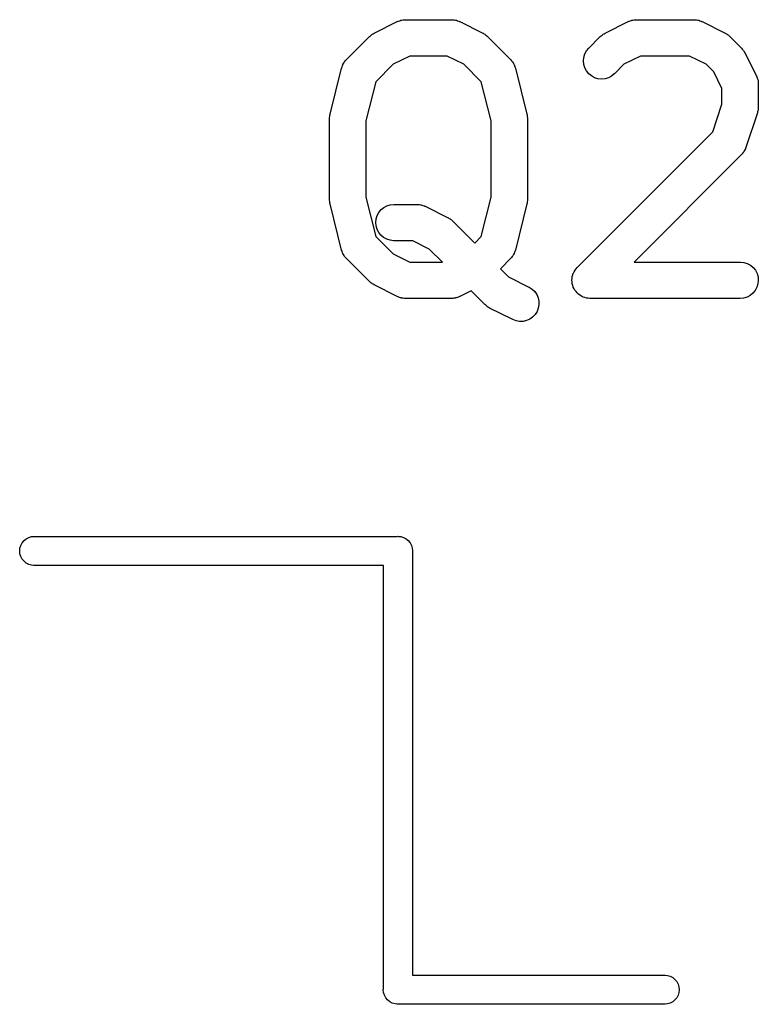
# Model space of a CAD drawing. Extents: x 0.02 to 3.89, y 0.07 to 3.88.
# Tile 37 of 172: x 1.44 to 1.56, y 1.94 to 2.1. Entities that reach past the tile are written whole.
import ezdxf

# ---------------------------------------------------------------- set-up
doc = ezdxf.new("R2010")
doc.units = 0
doc.header["$MEASUREMENT"] = 0
doc.layers.add('BLACK', color=7, linetype='CONTINUOUS')

msp = doc.modelspace()

# ---------------------------------------------------------------- linework, layer by layer
at = {"layer": 'BLACK', "linetype": 'CONTINUOUS'}
for p, q in [((1.49743, 2.09733), (1.50118, 2.0992)), ((1.50118, 2.0992), (1.50122, 2.09922)), ((1.50122, 2.09922), (1.5013, 2.09925)), ((1.5013, 2.09925), (1.50138, 2.09929)), ((1.50138, 2.09929), (1.50157, 2.09935)), ((1.50157, 2.09935), (1.50176, 2.09942)), ((1.50176, 2.09942), (1.50185, 2.09943)), ((1.50185, 2.09943), (1.50193, 2.09946)), ((1.50193, 2.09946), (1.50213, 2.09948)), ((1.50213, 2.09948), (1.50233, 2.09951)), ((1.50233, 2.09951), (1.50242, 2.0995)), ((1.50242, 2.0995), (1.5025, 2.09951)), ((1.5025, 2.09951), (1.51, 2.09951)), ((1.51, 2.09951), (1.51004, 2.09951)), ((1.51004, 2.09951), (1.51013, 2.0995)), ((1.51013, 2.0995), (1.51022, 2.0995)), ((1.51022, 2.0995), (1.51042, 2.09947)), ((1.51042, 2.09947), (1.51062, 2.09945)), ((1.51062, 2.09945), (1.5107, 2.09942)), ((1.5107, 2.09942), (1.51078, 2.09941)), ((1.51078, 2.09941), (1.51097, 2.09933)), ((1.51097, 2.09933), (1.51117, 2.09927)), ((1.51117, 2.09927), (1.51124, 2.09923)), ((1.51124, 2.09923), (1.51132, 2.0992)), ((1.51132, 2.0992), (1.51507, 2.09733)), ((1.53493, 2.09733), (1.53868, 2.0992)), ((1.53868, 2.0992), (1.53871, 2.09922)), ((1.53871, 2.09922), (1.5388, 2.09925)), ((1.5388, 2.09925), (1.53887, 2.09929)), ((1.53887, 2.09929), (1.53907, 2.09935)), ((1.53907, 2.09935), (1.53926, 2.09942)), ((1.53926, 2.09942), (1.53934, 2.09943)), ((1.53934, 2.09943), (1.53942, 2.09946)), ((1.53942, 2.09946), (1.53963, 2.09948)), ((1.53963, 2.09948), (1.53982, 2.09951)), ((1.53982, 2.09951), (1.53991, 2.0995)), ((1.53991, 2.0995), (1.54, 2.09951)), ((1.54, 2.09951), (1.54937, 2.09951)), ((1.54937, 2.09951), (1.54941, 2.09951)), ((1.54941, 2.09951), (1.5495, 2.0995)), ((1.5495, 2.0995), (1.54959, 2.0995)), ((1.54959, 2.0995), (1.54979, 2.09947)), ((1.54979, 2.09947), (1.54999, 2.09945)), ((1.54999, 2.09945), (1.55007, 2.09942)), ((1.55007, 2.09942), (1.55015, 2.09941)), ((1.55015, 2.09941), (1.55034, 2.09933)), ((1.55034, 2.09933), (1.55054, 2.09927)), ((1.55054, 2.09927), (1.55061, 2.09923)), ((1.55061, 2.09923), (1.55069, 2.0992)), ((1.55069, 2.0992), (1.55444, 2.09733)), ((1.49292, 2.09302), (1.49667, 2.09677)), ((1.49667, 2.09677), (1.49669, 2.0968)), ((1.49669, 2.0968), (1.49682, 2.09691)), ((1.49682, 2.09691), (1.49694, 2.09702)), ((1.49694, 2.09702), (1.49705, 2.09708)), ((1.49705, 2.09708), (1.49715, 2.09716)), ((1.49715, 2.09716), (1.49729, 2.09724)), ((1.49729, 2.09724), (1.49743, 2.09733)), ((1.51507, 2.09733), (1.51511, 2.09731)), ((1.51511, 2.09731), (1.51525, 2.09722)), ((1.51525, 2.09722), (1.51539, 2.09714)), ((1.51539, 2.09714), (1.51549, 2.09706)), ((1.51549, 2.09706), (1.51559, 2.09699)), ((1.51559, 2.09699), (1.51571, 2.09688)), ((1.51571, 2.09688), (1.51584, 2.09677)), ((1.51584, 2.09677), (1.51959, 2.09302)), ((1.53229, 2.0949), (1.53416, 2.09677)), ((1.53416, 2.09677), (1.53419, 2.0968)), ((1.53419, 2.0968), (1.53432, 2.09691)), ((1.53432, 2.09691), (1.53444, 2.09702)), ((1.53444, 2.09702), (1.53454, 2.09708)), ((1.53454, 2.09708), (1.53464, 2.09716)), ((1.53464, 2.09716), (1.53479, 2.09724)), ((1.53479, 2.09724), (1.53493, 2.09733)), ((1.55444, 2.09733), (1.55448, 2.09731)), ((1.55448, 2.09731), (1.55462, 2.09722)), ((1.55462, 2.09722), (1.55476, 2.09714)), ((1.55476, 2.09714), (1.55486, 2.09706)), ((1.55486, 2.09706), (1.55496, 2.09699)), ((1.55496, 2.09699), (1.55508, 2.09688)), ((1.55508, 2.09688), (1.55521, 2.09677)), ((1.55521, 2.09677), (1.55708, 2.0949)), ((1.5032, 2.09361), (1.5005, 2.09226)), ((1.5093, 2.09361), (1.5032, 2.09361)), ((1.512, 2.09226), (1.5093, 2.09361)), ((1.53142, 2.09282), (1.53148, 2.09339)), ((1.53148, 2.09339), (1.53165, 2.09395)), ((1.53165, 2.09395), (1.53192, 2.09445)), ((1.53192, 2.09445), (1.53229, 2.0949)), ((1.5407, 2.09361), (1.538, 2.09226)), ((1.54867, 2.09361), (1.5407, 2.09361)), ((1.55137, 2.09226), (1.54867, 2.09361)), ((1.55708, 2.0949), (1.55711, 2.09487)), ((1.55711, 2.09487), (1.55722, 2.09474)), ((1.55722, 2.09474), (1.55733, 2.09462)), ((1.55733, 2.09462), (1.5574, 2.09451)), ((1.5574, 2.09451), (1.55747, 2.09442)), ((1.55747, 2.09442), (1.55755, 2.09427)), ((1.55755, 2.09427), (1.55764, 2.09413)), ((1.55764, 2.09413), (1.55951, 2.09038)), ((1.49215, 2.09169), (1.49222, 2.09188)), ((1.49222, 2.09188), (1.49228, 2.09207)), ((1.49228, 2.09207), (1.49232, 2.09215)), ((1.49232, 2.09215), (1.49235, 2.09223)), ((1.49235, 2.09223), (1.49246, 2.0924)), ((1.49246, 2.0924), (1.49255, 2.09258)), ((1.49255, 2.09258), (1.49261, 2.09265)), ((1.49261, 2.09265), (1.49265, 2.09272)), ((1.49265, 2.09272), (1.49279, 2.09287)), ((1.49279, 2.09287), (1.49292, 2.09302)), ((1.5005, 2.09226), (1.49767, 2.08943)), ((1.51483, 2.08943), (1.512, 2.09226)), ((1.51959, 2.09302), (1.51962, 2.09299)), ((1.51962, 2.09299), (1.51974, 2.09284)), ((1.51974, 2.09284), (1.51988, 2.09269)), ((1.51988, 2.09269), (1.51992, 2.09261)), ((1.51992, 2.09261), (1.51998, 2.09254)), ((1.51998, 2.09254), (1.52007, 2.09237)), ((1.52007, 2.09237), (1.52017, 2.09219)), ((1.52017, 2.09219), (1.5202, 2.09211)), ((1.5202, 2.09211), (1.52024, 2.09203)), ((1.52024, 2.09203), (1.5203, 2.09184)), ((1.5203, 2.09184), (1.52037, 2.09165)), ((1.53148, 2.09225), (1.53142, 2.09282)), ((1.53164, 2.09169), (1.53148, 2.09225)), ((1.538, 2.09226), (1.53646, 2.09072)), ((1.55257, 2.09106), (1.55137, 2.09226)), ((1.49026, 2.08415), (1.49214, 2.09165)), ((1.49214, 2.09165), (1.49215, 2.09169)), ((1.52037, 2.09165), (1.52224, 2.08415)), ((1.53191, 2.09118), (1.53164, 2.09169)), ((1.53227, 2.09074), (1.53191, 2.09118)), ((1.53271, 2.09037), (1.53227, 2.09074)), ((1.53322, 2.09009), (1.53271, 2.09037)), ((1.53598, 2.09033), (1.53547, 2.09007)), ((1.53643, 2.09069), (1.53598, 2.09033)), ((1.53646, 2.09072), (1.53643, 2.09069)), ((1.55392, 2.08836), (1.55257, 2.09106)), ((1.55951, 2.09038), (1.55953, 2.09034)), ((1.55953, 2.09034), (1.55956, 2.09026)), ((1.55956, 2.09026), (1.5596, 2.09019)), ((1.5596, 2.09019), (1.55966, 2.08999)), ((1.49767, 2.08943), (1.49608, 2.08307)), ((1.51642, 2.08307), (1.51483, 2.08943)), ((1.53377, 2.08992), (1.53322, 2.09009)), ((1.53434, 2.08986), (1.53377, 2.08992)), ((1.53492, 2.08991), (1.53434, 2.08986)), ((1.53547, 2.09007), (1.53492, 2.08991)), ((1.55966, 2.08999), (1.55973, 2.0898)), ((1.55973, 2.0898), (1.55974, 2.08972)), ((1.55974, 2.08972), (1.55977, 2.08963)), ((1.55977, 2.08963), (1.55979, 2.08943)), ((1.55979, 2.08943), (1.55982, 2.08923)), ((1.55982, 2.08923), (1.55982, 2.08915)), ((1.55982, 2.08915), (1.55982, 2.08906)), ((1.55982, 2.08906), (1.55982, 2.08531)), ((1.55392, 2.08579), (1.55392, 2.08836)), ((1.55242, 2.08128), (1.55392, 2.08579)), ((1.49018, 2.08358), (1.49021, 2.08382)), ((1.49021, 2.08382), (1.49024, 2.08405)), ((1.49024, 2.08405), (1.49026, 2.0841)), ((1.49026, 2.0841), (1.49026, 2.08415)), ((1.52224, 2.08415), (1.52225, 2.08411)), ((1.52225, 2.08411), (1.52226, 2.08406)), ((1.52226, 2.08406), (1.52227, 2.08401)), ((1.52227, 2.08401), (1.5223, 2.08377)), ((1.5223, 2.08377), (1.52233, 2.08354)), ((1.55967, 2.08438), (1.5578, 2.07875)), ((1.55971, 2.08454), (1.55967, 2.08438)), ((1.55976, 2.0847), (1.55971, 2.08454)), ((1.55977, 2.08482), (1.55976, 2.0847)), ((1.5598, 2.08494), (1.55977, 2.08482)), ((1.55982, 2.08527), (1.5598, 2.08511)), ((1.5598, 2.08511), (1.5598, 2.08494)), ((1.55982, 2.08531), (1.55982, 2.08527)), ((1.49018, 2.08353), (1.49018, 2.08358)), ((1.49018, 2.08348), (1.49018, 2.08353)), ((1.49018, 2.08344), (1.49018, 2.08348)), ((1.49018, 2.07031), (1.49018, 2.08344)), ((1.49608, 2.08307), (1.49608, 2.07068)), ((1.51642, 2.07068), (1.51642, 2.08307)), ((1.52233, 2.08354), (1.52232, 2.08349)), ((1.52232, 2.08349), (1.52233, 2.08344)), ((1.52233, 2.08344), (1.52233, 2.07031)), ((1.53041, 2.05928), (1.55242, 2.08128)), ((1.55708, 2.0776), (1.53963, 2.06014)), ((1.55714, 2.07767), (1.55708, 2.0776)), ((1.5572, 2.07773), (1.55714, 2.07767)), ((1.55732, 2.07789), (1.5572, 2.07773)), ((1.55745, 2.07804), (1.55732, 2.07789)), ((1.55749, 2.07812), (1.55745, 2.07804)), ((1.55754, 2.07819), (1.55749, 2.07812)), ((1.55763, 2.07837), (1.55754, 2.07819)), ((1.55772, 2.07855), (1.55763, 2.07837)), ((1.55775, 2.07864), (1.55772, 2.07855)), ((1.55778, 2.07871), (1.55775, 2.07864)), ((1.5578, 2.07875), (1.55778, 2.07871)), ((1.49018, 2.07026), (1.49018, 2.07031)), ((1.49018, 2.07021), (1.49018, 2.07026)), ((1.49021, 2.06997), (1.49018, 2.07021)), ((1.49023, 2.06974), (1.49021, 2.06997)), ((1.49025, 2.06969), (1.49023, 2.06974)), ((1.49025, 2.06964), (1.49025, 2.06969)), ((1.49026, 2.0696), (1.49025, 2.06964)), ((1.49214, 2.0621), (1.49026, 2.0696)), ((1.49608, 2.07068), (1.49767, 2.06432)), ((1.4995, 2.06929), (1.50005, 2.06946)), ((1.50005, 2.06946), (1.50063, 2.06952)), ((1.50063, 2.06952), (1.50438, 2.06952)), ((1.50438, 2.06952), (1.50442, 2.06952)), ((1.50442, 2.06952), (1.50451, 2.06951)), ((1.50451, 2.06951), (1.50459, 2.06951)), ((1.50459, 2.06951), (1.50479, 2.06947)), ((1.50479, 2.06947), (1.50499, 2.06945)), ((1.50499, 2.06945), (1.50507, 2.06943)), ((1.50507, 2.06943), (1.50516, 2.06941)), ((1.50516, 2.06941), (1.50535, 2.06934)), ((1.51483, 2.06432), (1.51642, 2.07068)), ((1.52224, 2.0696), (1.52037, 2.0621)), ((1.52225, 2.06965), (1.52224, 2.0696)), ((1.52226, 2.0697), (1.52225, 2.06965)), ((1.52229, 2.06993), (1.52226, 2.0697)), ((1.52232, 2.07017), (1.52229, 2.06993)), ((1.52233, 2.07027), (1.52232, 2.07022)), ((1.52232, 2.07022), (1.52232, 2.07017)), ((1.52233, 2.07031), (1.52233, 2.07027)), ((1.49791, 2.06771), (1.49818, 2.06821)), ((1.49818, 2.06821), (1.49855, 2.06866)), ((1.49855, 2.06866), (1.49899, 2.06902)), ((1.49899, 2.06902), (1.4995, 2.06929)), ((1.50535, 2.06934), (1.50554, 2.06928)), ((1.50554, 2.06928), (1.50562, 2.06924)), ((1.50562, 2.06924), (1.5057, 2.0692)), ((1.5057, 2.0692), (1.50945, 2.06733)), ((1.49768, 2.06658), (1.49774, 2.06716)), ((1.49773, 2.06601), (1.49768, 2.06658)), ((1.49774, 2.06716), (1.49791, 2.06771)), ((1.50945, 2.06733), (1.50948, 2.06731)), ((1.50948, 2.06731), (1.50962, 2.06722)), ((1.50962, 2.06722), (1.50977, 2.06714)), ((1.50977, 2.06714), (1.50986, 2.06706)), ((1.50986, 2.06706), (1.50997, 2.067)), ((1.50997, 2.067), (1.51009, 2.06688)), ((1.51009, 2.06688), (1.51021, 2.06678)), ((1.51021, 2.06678), (1.51375, 2.06324)), ((1.49789, 2.06546), (1.49773, 2.06601)), ((1.49816, 2.06495), (1.49789, 2.06546)), ((1.49852, 2.0645), (1.49816, 2.06495)), ((1.49767, 2.06432), (1.5005, 2.06149)), ((1.49896, 2.06413), (1.49852, 2.0645)), ((1.49946, 2.06385), (1.49896, 2.06413)), ((1.50001, 2.06368), (1.49946, 2.06385)), ((1.50059, 2.06361), (1.50001, 2.06368)), ((1.50063, 2.06361), (1.50059, 2.06361)), ((1.50368, 2.06361), (1.50063, 2.06361)), ((1.50638, 2.06226), (1.50368, 2.06361)), ((1.51375, 2.06324), (1.51483, 2.06432)), ((1.49221, 2.06191), (1.49214, 2.0621)), ((1.49226, 2.06172), (1.49221, 2.06191)), ((1.4923, 2.06164), (1.49226, 2.06172)), ((1.49233, 2.06156), (1.4923, 2.06164)), ((1.49244, 2.06138), (1.49233, 2.06156)), ((1.49253, 2.06121), (1.49244, 2.06138)), ((1.5005, 2.06149), (1.5032, 2.06014)), ((1.5085, 2.06014), (1.50638, 2.06226)), ((1.52015, 2.06152), (1.52005, 2.06135)), ((1.52018, 2.0616), (1.52015, 2.06152)), ((1.52023, 2.06168), (1.52018, 2.0616)), ((1.52029, 2.06187), (1.52023, 2.06168)), ((1.52036, 2.06206), (1.52029, 2.06187)), ((1.52037, 2.0621), (1.52036, 2.06206)), ((1.49258, 2.06114), (1.49253, 2.06121)), ((1.49263, 2.06106), (1.49258, 2.06114)), ((1.49276, 2.06091), (1.49263, 2.06106)), ((1.49289, 2.06076), (1.49276, 2.06091)), ((1.49292, 2.06073), (1.49289, 2.06076)), ((1.49667, 2.05698), (1.49292, 2.06073)), ((1.5032, 2.06014), (1.5085, 2.06014)), ((1.51959, 2.06073), (1.51793, 2.05906)), ((1.51972, 2.06088), (1.51959, 2.06073)), ((1.51985, 2.06103), (1.51972, 2.06088)), ((1.5199, 2.0611), (1.51985, 2.06103)), ((1.51995, 2.06117), (1.5199, 2.0611)), ((1.52005, 2.06135), (1.51995, 2.06117)), ((1.53963, 2.06014), (1.55687, 2.06014)), ((1.55687, 2.06014), (1.55691, 2.06014)), ((1.55691, 2.06014), (1.55748, 2.06008)), ((1.55748, 2.06008), (1.55803, 2.0599)), ((1.55803, 2.0599), (1.55854, 2.05963)), ((1.51793, 2.05906), (1.51925, 2.05774)), ((1.52969, 2.05806), (1.52977, 2.05832)), ((1.52977, 2.05832), (1.52978, 2.05833)), ((1.52978, 2.05833), (1.52991, 2.05858)), ((1.52978, 2.05833), (1.52978, 2.05833)), ((1.52991, 2.05858), (1.53005, 2.05883)), ((1.53005, 2.05884), (1.53023, 2.05906)), ((1.53005, 2.05883), (1.53005, 2.05884)), ((1.53005, 2.05884), (1.53005, 2.05884)), ((1.53023, 2.05906), (1.53041, 2.05928)), ((1.55854, 2.05963), (1.55898, 2.05926)), ((1.55898, 2.05926), (1.55934, 2.05881)), ((1.55934, 2.05881), (1.55961, 2.0583)), ((1.55961, 2.0583), (1.55977, 2.05774)), ((1.49679, 2.05687), (1.49667, 2.05698)), ((1.49691, 2.05676), (1.49679, 2.05687)), ((1.49702, 2.05669), (1.49691, 2.05676)), ((1.49711, 2.05661), (1.49702, 2.05669)), ((1.49726, 2.05653), (1.49711, 2.05661)), ((1.51925, 2.05774), (1.52257, 2.05608)), ((1.52955, 2.05721), (1.52958, 2.05749)), ((1.52955, 2.0572), (1.52955, 2.05721)), ((1.52955, 2.05721), (1.52955, 2.05721)), ((1.52957, 2.05692), (1.52955, 2.0572)), ((1.5296, 2.05664), (1.52957, 2.05692)), ((1.52958, 2.05749), (1.5296, 2.05777)), ((1.5296, 2.05777), (1.52961, 2.05778)), ((1.5296, 2.05663), (1.5296, 2.05664)), ((1.52968, 2.05635), (1.5296, 2.05663)), ((1.5296, 2.05663), (1.5296, 2.05663)), ((1.52961, 2.05778), (1.52969, 2.05806)), ((1.52961, 2.05778), (1.52961, 2.05778)), ((1.55976, 2.0566), (1.55959, 2.05605)), ((1.55982, 2.05717), (1.55976, 2.0566)), ((1.55977, 2.05774), (1.55982, 2.05717)), ((1.4974, 2.05644), (1.49726, 2.05653)), ((1.49743, 2.05642), (1.4974, 2.05644)), ((1.50118, 2.05455), (1.49743, 2.05642)), ((1.51317, 2.05547), (1.51132, 2.05455)), ((1.51541, 2.05323), (1.51317, 2.05547)), ((1.52257, 2.05608), (1.52261, 2.05606)), ((1.52261, 2.05606), (1.52309, 2.05575)), ((1.52309, 2.05575), (1.5235, 2.05535)), ((1.5235, 2.05535), (1.52383, 2.05487)), ((1.52976, 2.05608), (1.52968, 2.05635)), ((1.52977, 2.05607), (1.52976, 2.05608)), ((1.52976, 2.05608), (1.52976, 2.05608)), ((1.5299, 2.05582), (1.52977, 2.05607)), ((1.53003, 2.05557), (1.5299, 2.05582)), ((1.53003, 2.05556), (1.53003, 2.05557)), ((1.53003, 2.05557), (1.53003, 2.05557)), ((1.53021, 2.05534), (1.53003, 2.05556)), ((1.53039, 2.05512), (1.53021, 2.05534)), ((1.5304, 2.05512), (1.53039, 2.05512)), ((1.53039, 2.05512), (1.53039, 2.05512)), ((1.53061, 2.05494), (1.5304, 2.05512)), ((1.55895, 2.05509), (1.55851, 2.05473)), ((1.55932, 2.05554), (1.55895, 2.05509)), ((1.55959, 2.05605), (1.55932, 2.05554)), ((1.50126, 2.05452), (1.50118, 2.05455)), ((1.50134, 2.05448), (1.50126, 2.05452)), ((1.50153, 2.05441), (1.50134, 2.05448)), ((1.50172, 2.05434), (1.50153, 2.05441)), ((1.50181, 2.05433), (1.50172, 2.05434)), ((1.50189, 2.0543), (1.50181, 2.05433)), ((1.50209, 2.05428), (1.50189, 2.0543)), ((1.50229, 2.05424), (1.50209, 2.05428)), ((1.50238, 2.05425), (1.50229, 2.05424)), ((1.50246, 2.05424), (1.50238, 2.05425)), ((1.5025, 2.05424), (1.50246, 2.05424)), ((1.51, 2.05424), (1.5025, 2.05424)), ((1.51009, 2.05425), (1.51, 2.05424)), ((1.51018, 2.05424), (1.51009, 2.05425)), ((1.51037, 2.05427), (1.51018, 2.05424)), ((1.51058, 2.05429), (1.51037, 2.05427)), ((1.51066, 2.05432), (1.51058, 2.05429)), ((1.51074, 2.05433), (1.51066, 2.05432)), ((1.51093, 2.0544), (1.51074, 2.05433)), ((1.51113, 2.05446), (1.51093, 2.0544)), ((1.5112, 2.0545), (1.51113, 2.05446)), ((1.51129, 2.05453), (1.5112, 2.0545)), ((1.51132, 2.05455), (1.51129, 2.05453)), ((1.52383, 2.05487), (1.52406, 2.05434)), ((1.52406, 2.05434), (1.52418, 2.05378)), ((1.52418, 2.05378), (1.52419, 2.05321)), ((1.53083, 2.05475), (1.53061, 2.05494)), ((1.53084, 2.05475), (1.53083, 2.05475)), ((1.53109, 2.05461), (1.53084, 2.05475)), ((1.53084, 2.05475), (1.53084, 2.05475)), ((1.53134, 2.05448), (1.53109, 2.05461)), ((1.53134, 2.05447), (1.53134, 2.05448)), ((1.53135, 2.05447), (1.53134, 2.05447)), ((1.53162, 2.05439), (1.53135, 2.05447)), ((1.53189, 2.0543), (1.53162, 2.05439)), ((1.5319, 2.0543), (1.53189, 2.0543)), ((1.53189, 2.0543), (1.53189, 2.0543)), ((1.53218, 2.05427), (1.5319, 2.0543)), ((1.53246, 2.05424), (1.53218, 2.05427)), ((1.53247, 2.05424), (1.53246, 2.05424)), ((1.5325, 2.05424), (1.53247, 2.05424)), ((1.53247, 2.05424), (1.53247, 2.05424)), ((1.53247, 2.05424), (1.53247, 2.05424)), ((1.55687, 2.05424), (1.5325, 2.05424)), ((1.55744, 2.05429), (1.55687, 2.05424)), ((1.558, 2.05446), (1.55744, 2.05429)), ((1.55851, 2.05473), (1.558, 2.05446)), ((1.51554, 2.05312), (1.51541, 2.05323)), ((1.51566, 2.05301), (1.51554, 2.05312)), ((1.51576, 2.05294), (1.51566, 2.05301)), ((1.51586, 2.05286), (1.51576, 2.05294)), ((1.516, 2.05278), (1.51586, 2.05286)), ((1.51614, 2.05269), (1.516, 2.05278)), ((1.51618, 2.05267), (1.51614, 2.05269)), ((1.51993, 2.0508), (1.51618, 2.05267)), ((1.52388, 2.0521), (1.52357, 2.05162)), ((1.52409, 2.05264), (1.52388, 2.0521)), ((1.52419, 2.05321), (1.52409, 2.05264)), ((1.52047, 2.05059), (1.51993, 2.0508)), ((1.52104, 2.0505), (1.52047, 2.05059)), ((1.52161, 2.05051), (1.52104, 2.0505)), ((1.52217, 2.05064), (1.52161, 2.05051)), ((1.5227, 2.05087), (1.52217, 2.05064)), ((1.52317, 2.0512), (1.5227, 2.05087)), ((1.52357, 2.05162), (1.52317, 2.0512)), ((1.44055, 2.0149), (1.44091, 2.0152)), ((1.44091, 2.0152), (1.44132, 2.01542)), ((1.44132, 2.01542), (1.44176, 2.01555)), ((1.44176, 2.01555), (1.44211, 2.01559)), ((1.44211, 2.01559), (1.50116, 2.01559)), ((1.50116, 2.01559), (1.50128, 2.0156)), ((1.50128, 2.0156), (1.5014, 2.01559)), ((1.5014, 2.01559), (1.5014, 2.01559)), ((1.5014, 2.01559), (1.50174, 2.01555)), ((1.50174, 2.01555), (1.50219, 2.01542)), ((1.50219, 2.01542), (1.5026, 2.0152)), ((1.5026, 2.0152), (1.50296, 2.0149)), ((1.43985, 2.01322), (1.4399, 2.01369)), ((1.4399, 2.01369), (1.44003, 2.01413)), ((1.44003, 2.01413), (1.44025, 2.01454)), ((1.44025, 2.01454), (1.44055, 2.0149)), ((1.50296, 2.0149), (1.50325, 2.01454)), ((1.50325, 2.01454), (1.50347, 2.01413)), ((1.50347, 2.01413), (1.50361, 2.01369)), ((1.50361, 2.01369), (1.50365, 2.01322)), ((1.4399, 2.01276), (1.43985, 2.01322)), ((1.44003, 2.01232), (1.4399, 2.01276)), ((1.44025, 2.01191), (1.44003, 2.01232)), ((1.44055, 2.01155), (1.44025, 2.01191)), ((1.50365, 2.01322), (1.50364, 2.01311)), ((1.50364, 2.01311), (1.50364, 1.94433)), ((1.44091, 2.01125), (1.44055, 2.01155)), ((1.44132, 2.01103), (1.44091, 2.01125)), ((1.44176, 2.0109), (1.44132, 2.01103)), ((1.44211, 2.01086), (1.44176, 2.0109)), ((1.49892, 2.01086), (1.44211, 2.01086)), ((1.49892, 1.94208), (1.49892, 2.01086)), ((1.50364, 1.94433), (1.5447, 1.94433)), ((1.5447, 1.94433), (1.54505, 1.94429)), ((1.54505, 1.94429), (1.54549, 1.94416)), ((1.54549, 1.94416), (1.54591, 1.94394)), ((1.54591, 1.94394), (1.54627, 1.94364)), ((1.54627, 1.94364), (1.54656, 1.94328)), ((1.54656, 1.94328), (1.54678, 1.94287)), ((1.49891, 1.94196), (1.49892, 1.94208)), ((1.49895, 1.9415), (1.49891, 1.94196)), ((1.49909, 1.94106), (1.49895, 1.9415)), ((1.54678, 1.94287), (1.54691, 1.94243)), ((1.54691, 1.9415), (1.54678, 1.94106)), ((1.54691, 1.94243), (1.54696, 1.94196)), ((1.54696, 1.94196), (1.54691, 1.9415)), ((1.49931, 1.94065), (1.49909, 1.94106)), ((1.4996, 1.94029), (1.49931, 1.94065)), ((1.49996, 1.93999), (1.4996, 1.94029)), ((1.50037, 1.93977), (1.49996, 1.93999)), ((1.54591, 1.93999), (1.54549, 1.93977)), ((1.54627, 1.94029), (1.54591, 1.93999)), ((1.54656, 1.94065), (1.54627, 1.94029)), ((1.54678, 1.94106), (1.54656, 1.94065)), ((1.50082, 1.93964), (1.50037, 1.93977)), ((1.50116, 1.9396), (1.50082, 1.93964)), ((1.50128, 1.93959), (1.50116, 1.9396)), ((1.50116, 1.9396), (1.50116, 1.9396)), ((1.5014, 1.9396), (1.50128, 1.93959)), ((1.5447, 1.9396), (1.5014, 1.9396)), ((1.54505, 1.93964), (1.5447, 1.9396)), ((1.54549, 1.93977), (1.54505, 1.93964))]:
    msp.add_line(p, q, dxfattribs=at)

doc.saveas('drawing.dxf')
